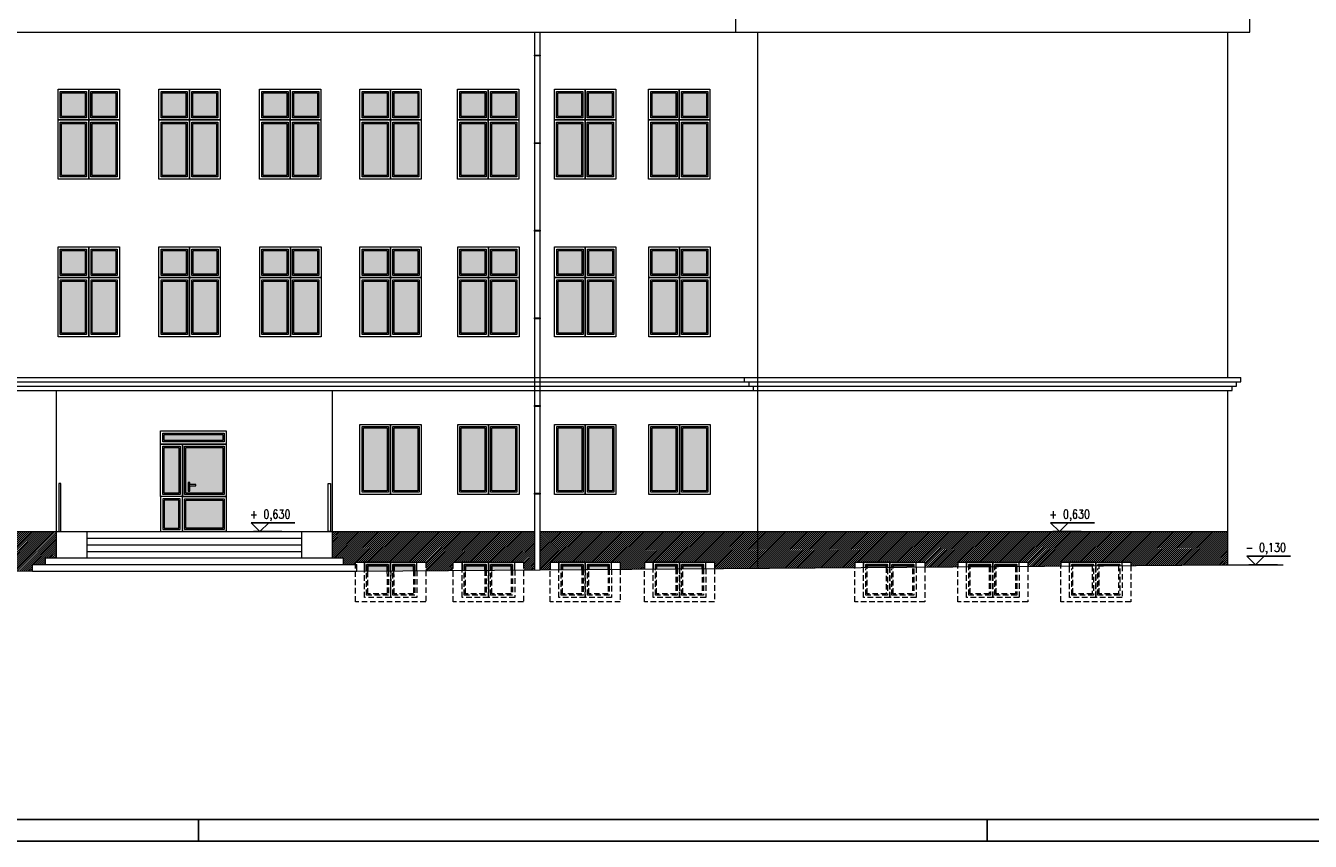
# Model space of a CAD drawing. Header units: millimetres. Extents: x 0 to 111311, y -48878 to -25280.
# Tile 9 of 244: x 70844 to 73776, y -48878 to -47016. Entities that reach past the tile are written whole.
import ezdxf
from ezdxf.enums import TextEntityAlignment as Align

# ---------------------------------------------------------------- set-up
doc = ezdxf.new("R2010")
doc.units = ezdxf.units.MM
doc.linetypes.add('DASHED', pattern=[19.05, 12.7, -6.35])
for name, color, linetype, lineweight in [('A-Opis', 7, 'Continuous', 15), ('kreskowanie', 250, 'Continuous', 9), ('OPIS', 7, 'Continuous', 5)]:
    doc.layers.add(name, color=color, linetype=linetype, lineweight=lineweight)
doc.layers.add('e-cad_cienkie', color=1, linetype='Continuous')
doc.layers.add('e-cad_opisy', color=7, linetype='Continuous')
doc.styles.add('e-cad_1', font='simplex.shx', dxfattribs={"width": 0.8})

# ---------------------------------------------------------------- blocks, each defined once
blk = doc.blocks.new('e-cad_kota_3')
blk.add_line((-2, 2), (8, 2))
blk.add_lwpolyline([(-2, 2), (0, 0), (2, 2)])
at = {"style": 'e-cad_1', "width": 0.8}
blk.add_attdef('ZNAK', text='', height=2, dxfattribs=at).set_placement((-0.5, 3), align=Align.RIGHT)
blk.add_attdef('RZEDNA', (0.8, 3), '', height=2, dxfattribs=at)

msp = doc.modelspace()

# ---------------------------------------------------------------- hatches: boundary and pattern name
at = {"layer": 'A-Opis'}
h = msp.add_hatch(color=135, dxfattribs=at)
h.set_gradient(color1=(103, 145, 152), color2=(200, 215, 218), rotation=45, one_color=1, name='SPHERICAL')
h.paths.add_polyline_path([(70996.219, -47358.396), (70996.219, -47239.396), (71050.219, -47239.396), (71050.219, -47358.396)])
h.paths.add_polyline_path([(70926.219, -47358.396), (70926.219, -47239.396), (70980.219, -47239.396), (70980.219, -47358.396)])
h.paths.add_polyline_path([(70926.219, -47223.396), (70926.219, -47169.396), (70980.219, -47169.396), (70980.219, -47223.396)])
h.paths.add_polyline_path([(70996.219, -47223.396), (70996.219, -47169.396), (71050.219, -47169.396), (71050.219, -47223.396)])
h = msp.add_hatch(color=135, dxfattribs=at)
h.set_gradient(color1=(103, 145, 152), color2=(200, 215, 218), rotation=45, one_color=1, name='SPHERICAL')
h.paths.add_polyline_path([(71226.219, -47358.396), (71226.219, -47239.396), (71280.219, -47239.396), (71280.219, -47358.396)])
h.paths.add_polyline_path([(71156.219, -47358.396), (71156.219, -47239.396), (71210.219, -47239.396), (71210.219, -47358.396)])
h.paths.add_polyline_path([(71156.219, -47223.396), (71156.219, -47169.396), (71210.219, -47169.396), (71210.219, -47223.396)])
h.paths.add_polyline_path([(71226.219, -47223.396), (71226.219, -47169.396), (71280.219, -47169.396), (71280.219, -47223.396)])
h = msp.add_hatch(color=135, dxfattribs=at)
h.set_gradient(color1=(103, 145, 152), color2=(200, 215, 218), rotation=45, one_color=1, name='SPHERICAL')
h.paths.add_polyline_path([(71456.219, -47358.396), (71456.219, -47239.396), (71510.219, -47239.396), (71510.219, -47358.396)])
h.paths.add_polyline_path([(71386.219, -47358.396), (71386.219, -47239.396), (71440.219, -47239.396), (71440.219, -47358.396)])
h.paths.add_polyline_path([(71386.219, -47223.396), (71386.219, -47169.396), (71440.219, -47169.396), (71440.219, -47223.396)])
h.paths.add_polyline_path([(71456.219, -47223.396), (71456.219, -47169.396), (71510.219, -47169.396), (71510.219, -47223.396)])
h = msp.add_hatch(color=135, dxfattribs=at)
h.set_gradient(color1=(103, 145, 152), color2=(200, 215, 218), rotation=45, one_color=1, name='SPHERICAL')
h.paths.add_polyline_path([(71684.926, -47358.396), (71684.926, -47239.396), (71738.926, -47239.396), (71738.926, -47358.396)])
h.paths.add_polyline_path([(71614.926, -47358.396), (71614.926, -47239.396), (71668.926, -47239.396), (71668.926, -47358.396)])
h.paths.add_polyline_path([(71614.926, -47223.396), (71614.926, -47169.396), (71668.926, -47169.396), (71668.926, -47223.396)])
h.paths.add_polyline_path([(71684.926, -47223.396), (71684.926, -47169.396), (71738.926, -47169.396), (71738.926, -47223.396)])
h = msp.add_hatch(color=135, dxfattribs=at)
h.set_gradient(color1=(103, 145, 152), color2=(200, 215, 218), rotation=45, one_color=1, name='SPHERICAL')
h.paths.add_polyline_path([(71907.926, -47358.396), (71907.926, -47239.396), (71961.926, -47239.396), (71961.926, -47358.396)])
h.paths.add_polyline_path([(71837.926, -47358.396), (71837.926, -47239.396), (71891.926, -47239.396), (71891.926, -47358.396)])
h.paths.add_polyline_path([(71837.926, -47223.396), (71837.926, -47169.396), (71891.926, -47169.396), (71891.926, -47223.396)])
h.paths.add_polyline_path([(71907.926, -47223.396), (71907.926, -47169.396), (71961.926, -47169.396), (71961.926, -47223.396)])
h = msp.add_hatch(color=135, dxfattribs=at)
h.set_gradient(color1=(103, 145, 152), color2=(200, 215, 218), rotation=45, one_color=1, name='SPHERICAL')
h.paths.add_polyline_path([(72128.926, -47358.396), (72128.926, -47239.396), (72182.926, -47239.396), (72182.926, -47358.396)])
h.paths.add_polyline_path([(72058.926, -47358.396), (72058.926, -47239.396), (72112.926, -47239.396), (72112.926, -47358.396)])
h.paths.add_polyline_path([(72058.926, -47223.396), (72058.926, -47169.396), (72112.926, -47169.396), (72112.926, -47223.396)])
h.paths.add_polyline_path([(72128.926, -47223.396), (72128.926, -47169.396), (72182.926, -47169.396), (72182.926, -47223.396)])
h = msp.add_hatch(color=135, dxfattribs=at)
h.set_gradient(color1=(103, 145, 152), color2=(200, 215, 218), rotation=45, one_color=1, name='SPHERICAL')
h.paths.add_polyline_path([(72343.926, -47358.396), (72343.926, -47239.396), (72397.926, -47239.396), (72397.926, -47358.396)])
h.paths.add_polyline_path([(72273.926, -47358.396), (72273.926, -47239.396), (72327.926, -47239.396), (72327.926, -47358.396)])
h.paths.add_polyline_path([(72273.926, -47223.396), (72273.926, -47169.396), (72327.926, -47169.396), (72327.926, -47223.396)])
h.paths.add_polyline_path([(72343.926, -47223.396), (72343.926, -47169.396), (72397.926, -47169.396), (72397.926, -47223.396)])
h = msp.add_hatch(color=135, dxfattribs=at)
h.set_gradient(color1=(103, 145, 152), color2=(200, 215, 218), rotation=45, one_color=1, name='SPHERICAL')
h.paths.add_polyline_path([(70996.512, -47718.396), (70996.512, -47599.396), (71050.512, -47599.396), (71050.512, -47718.396)])
h.paths.add_polyline_path([(70926.512, -47718.396), (70926.512, -47599.396), (70980.512, -47599.396), (70980.512, -47718.396)])
h.paths.add_polyline_path([(70926.512, -47583.396), (70926.512, -47529.396), (70980.512, -47529.396), (70980.512, -47583.396)])
h.paths.add_polyline_path([(70996.512, -47583.396), (70996.512, -47529.396), (71050.512, -47529.396), (71050.512, -47583.396)])
h = msp.add_hatch(color=135, dxfattribs=at)
h.set_gradient(color1=(103, 145, 152), color2=(200, 215, 218), rotation=45, one_color=1, name='SPHERICAL')
h.paths.add_polyline_path([(71226.512, -47718.396), (71226.512, -47599.396), (71280.512, -47599.396), (71280.512, -47718.396)])
h.paths.add_polyline_path([(71156.512, -47718.396), (71156.512, -47599.396), (71210.512, -47599.396), (71210.512, -47718.396)])
h.paths.add_polyline_path([(71156.512, -47583.396), (71156.512, -47529.396), (71210.512, -47529.396), (71210.512, -47583.396)])
h.paths.add_polyline_path([(71226.512, -47583.396), (71226.512, -47529.396), (71280.512, -47529.396), (71280.512, -47583.396)])
h = msp.add_hatch(color=135, dxfattribs=at)
h.set_gradient(color1=(103, 145, 152), color2=(200, 215, 218), rotation=45, one_color=1, name='SPHERICAL')
h.paths.add_polyline_path([(71456.512, -47718.396), (71456.512, -47599.396), (71510.512, -47599.396), (71510.512, -47718.396)])
h.paths.add_polyline_path([(71386.512, -47718.396), (71386.512, -47599.396), (71440.512, -47599.396), (71440.512, -47718.396)])
h.paths.add_polyline_path([(71386.512, -47583.396), (71386.512, -47529.396), (71440.512, -47529.396), (71440.512, -47583.396)])
h.paths.add_polyline_path([(71456.512, -47583.396), (71456.512, -47529.396), (71510.512, -47529.396), (71510.512, -47583.396)])
h = msp.add_hatch(color=135, dxfattribs=at)
h.set_gradient(color1=(103, 145, 152), color2=(200, 215, 218), rotation=45, one_color=1, name='SPHERICAL')
h.paths.add_polyline_path([(71685.219, -47718.396), (71685.219, -47599.396), (71739.219, -47599.396), (71739.219, -47718.396)])
h.paths.add_polyline_path([(71615.219, -47718.396), (71615.219, -47599.396), (71669.219, -47599.396), (71669.219, -47718.396)])
h.paths.add_polyline_path([(71615.219, -47583.396), (71615.219, -47529.396), (71669.219, -47529.396), (71669.219, -47583.396)])
h.paths.add_polyline_path([(71685.219, -47583.396), (71685.219, -47529.396), (71739.219, -47529.396), (71739.219, -47583.396)])
h = msp.add_hatch(color=135, dxfattribs=at)
h.set_gradient(color1=(103, 145, 152), color2=(200, 215, 218), rotation=45, one_color=1, name='SPHERICAL')
h.paths.add_polyline_path([(71908.219, -47718.396), (71908.219, -47599.396), (71962.219, -47599.396), (71962.219, -47718.396)])
h.paths.add_polyline_path([(71838.219, -47718.396), (71838.219, -47599.396), (71892.219, -47599.396), (71892.219, -47718.396)])
h.paths.add_polyline_path([(71838.219, -47583.396), (71838.219, -47529.396), (71892.219, -47529.396), (71892.219, -47583.396)])
h.paths.add_polyline_path([(71908.219, -47583.396), (71908.219, -47529.396), (71962.219, -47529.396), (71962.219, -47583.396)])
h = msp.add_hatch(color=135, dxfattribs=at)
h.set_gradient(color1=(103, 145, 152), color2=(200, 215, 218), rotation=45, one_color=1, name='SPHERICAL')
h.paths.add_polyline_path([(72129.219, -47718.396), (72129.219, -47599.396), (72183.219, -47599.396), (72183.219, -47718.396)])
h.paths.add_polyline_path([(72059.219, -47718.396), (72059.219, -47599.396), (72113.219, -47599.396), (72113.219, -47718.396)])
h.paths.add_polyline_path([(72059.219, -47583.396), (72059.219, -47529.396), (72113.219, -47529.396), (72113.219, -47583.396)])
h.paths.add_polyline_path([(72129.219, -47583.396), (72129.219, -47529.396), (72183.219, -47529.396), (72183.219, -47583.396)])
h = msp.add_hatch(color=135, dxfattribs=at)
h.set_gradient(color1=(103, 145, 152), color2=(200, 215, 218), rotation=45, one_color=1, name='SPHERICAL')
h.paths.add_polyline_path([(72344.219, -47718.396), (72344.219, -47599.396), (72398.219, -47599.396), (72398.219, -47718.396)])
h.paths.add_polyline_path([(72274.219, -47718.396), (72274.219, -47599.396), (72328.219, -47599.396), (72328.219, -47718.396)])
h.paths.add_polyline_path([(72274.219, -47583.396), (72274.219, -47529.396), (72328.219, -47529.396), (72328.219, -47583.396)])
h.paths.add_polyline_path([(72344.219, -47583.396), (72344.219, -47529.396), (72398.219, -47529.396), (72398.219, -47583.396)])
h = msp.add_hatch(color=135, dxfattribs=at)
h.set_gradient(color1=(103, 145, 152), color2=(200, 215, 218), rotation=45, one_color=1, name='SPHERICAL')
h.paths.add_polyline_path([(71210.219, -48083.396), (71210.219, -47979.396), (71294.219, -47979.396), (71294.219, -48083.396)])
h.paths.add_polyline_path([(71215.219, -48078.896), (71215.219, -48058.896), (71219.219, -48058.896), (71219.219, -48063.896), (71232.704, -48063.896), (71232.704, -48066.633), (71219.219, -48066.633), (71219.219, -48078.896)], flags=16)
h.paths.add_polyline_path([(71160.219, -47979.396), (71160.219, -48083.396), (71194.219, -48083.396), (71194.219, -47979.396)])
h.paths.add_polyline_path([(71160.219, -47963.396), (71160.219, -47949.396), (71294.219, -47949.396), (71294.219, -47963.396)])
h = msp.add_hatch(color=135, dxfattribs=at)
h.set_gradient(color1=(103, 145, 152), color2=(200, 215, 218), rotation=45, one_color=1, name='SPHERICAL')
h.paths.add_polyline_path([(71685.219, -48078.396), (71685.219, -47934.396), (71739.219, -47934.396), (71739.219, -48078.396)])
h.paths.add_polyline_path([(71615.219, -47934.396), (71615.219, -48078.396), (71669.219, -48078.396), (71669.219, -47934.396)])
h = msp.add_hatch(color=135, dxfattribs=at)
h.set_gradient(color1=(103, 145, 152), color2=(200, 215, 218), rotation=45, one_color=1, name='SPHERICAL')
h.paths.add_polyline_path([(71908.219, -48078.396), (71908.219, -47934.396), (71962.219, -47934.396), (71962.219, -48078.396)])
h.paths.add_polyline_path([(71838.219, -47934.396), (71838.219, -48078.396), (71892.219, -48078.396), (71892.219, -47934.396)])
h = msp.add_hatch(color=135, dxfattribs=at)
h.set_gradient(color1=(103, 145, 152), color2=(200, 215, 218), rotation=45, one_color=1, name='SPHERICAL')
h.paths.add_polyline_path([(72129.219, -48078.396), (72129.219, -47934.396), (72183.219, -47934.396), (72183.219, -48078.396)])
h.paths.add_polyline_path([(72059.219, -47934.396), (72059.219, -48078.396), (72113.219, -48078.396), (72113.219, -47934.396)])
h = msp.add_hatch(color=135, dxfattribs=at)
h.set_gradient(color1=(103, 145, 152), color2=(200, 215, 218), rotation=45, one_color=1, name='SPHERICAL')
h.paths.add_polyline_path([(72344.219, -48078.396), (72344.219, -47934.396), (72398.219, -47934.396), (72398.219, -48078.396)])
h.paths.add_polyline_path([(72274.219, -47934.396), (72274.219, -48078.396), (72328.219, -48078.396), (72328.219, -47934.396)])
h = msp.add_hatch(color=135, dxfattribs=at)
h.set_gradient(color1=(103, 145, 152), color2=(200, 215, 218), rotation=45, one_color=1, name='SPHERICAL')
h.paths.add_polyline_path([(68690.219, -48162.396), (68690.219, -48226.396), (68774.219, -48226.396), (68774.219, -48162.396)])
h.paths.add_polyline_path([(71210.219, -48163.396), (71210.219, -48099.396), (71294.219, -48099.396), (71294.219, -48163.396)])
h.paths.add_polyline_path([(71160.219, -48099.396), (71160.219, -48163.396), (71194.219, -48163.396), (71194.219, -48099.396)])
h = msp.add_hatch(color=135, dxfattribs=at)
h.set_gradient(color1=(103, 145, 152), color2=(200, 215, 218), rotation=45, one_color=1, name='SPHERICAL')
h.paths.add_polyline_path([(71729.219, -48260.484), (71729.219, -48249.396), (71685.219, -48249.396), (71685.219, -48260.794)])
h.paths.add_polyline_path([(71668.849, -48260.909), (71669.219, -48260.907), (71669.219, -48249.396), (71625.219, -48249.396), (71625.219, -48261.217)])
h.paths.add_polyline_path([(71892.219, -48259.336), (71892.219, -48249.396), (71848.219, -48249.396), (71848.219, -48259.646)])
h.paths.add_polyline_path([(71952.219, -48258.914), (71952.219, -48249.396), (71908.219, -48249.396), (71908.219, -48259.223)])
h.paths.add_polyline_path([(72113.219, -48257.78), (72113.219, -48249.396), (72069.219, -48249.396), (72069.219, -48258.09)])
h.paths.add_polyline_path([(72173.219, -48257.357), (72173.219, -48249.396), (72129.219, -48249.396), (72129.219, -48257.667)])
h.paths.add_polyline_path([(72328.219, -48256.265), (72328.219, -48249.396), (72284.219, -48249.396), (72284.219, -48256.575)])
h.paths.add_polyline_path([(72388.219, -48255.843), (72388.219, -48249.396), (72344.219, -48249.396), (72344.219, -48256.153)])
h = msp.add_hatch(color=135, dxfattribs=at)
h.set_gradient(color1=(103, 145, 152), color2=(200, 215, 218), rotation=45, one_color=1, name='SPHERICAL')
h.paths.add_polyline_path([(72808.219, -48252.885), (72808.219, -48249.396), (72764.219, -48249.396), (72764.219, -48253.195)])
h.paths.add_polyline_path([(72868.219, -48252.462), (72868.219, -48249.396), (72824.219, -48249.396), (72824.219, -48252.772)])
h.paths.add_polyline_path([(73043.219, -48251.229), (73043.219, -48249.396), (72999.219, -48249.396), (72999.219, -48251.539)])
h.paths.add_polyline_path([(73103.219, -48250.807), (73103.219, -48249.396), (73059.219, -48249.396), (73059.219, -48251.117)])
at = {"layer": 'kreskowanie', "ltscale": 50}
h = msp.add_hatch(dxfattribs=at)
h.set_pattern_fill('ANSI31', color=256, angle=180)
h.paths.add_polyline_path([(69903.445, -48254.718), (69903.445, -48253.287), (69903.445, -48171.396), (68921.933, -48171.396), (68921.914, -48247.864)])
h.paths.add_polyline_path([(68159.485, -48247.396), (68159.485, -48171.396), (67309.02, -48171.396), (67309.002, -48247.396)])
h.paths.add_polyline_path([(69903.445, -48254.718), (69903.445, -48253.287), (69903.445, -48171.396), (70583.503, -48171.396), (70583.503, -48259.467), (70132.219, -48256.316), (70132.219, -48241.396), (70112.337, -48241.396), (70052.219, -48241.396), (69992.219, -48241.396), (69972.219, -48241.396), (69972.219, -48255.198)])
h.paths.add_polyline_path([(66143.219, -48247.396), (66143.219, -48171.396), (65524.219, -48171.396), (65524.219, -48247.396)])
h.paths.add_polyline_path([(67297.21, -48247.396), (67297.21, -48171.396), (66729.479, -48171.396), (66729.461, -48247.396)])
h.paths.add_polyline_path([(66717.67, -48247.396), (66717.67, -48171.396), (66176.016, -48171.396), (66175.997, -48247.396)])
h.paths.add_polyline_path([(68187.219, -48247.396), (68187.219, -48171.396), (68682.219, -48171.396), (68682.219, -48234.396), (68609.445, -48234.396), (68609.445, -48247.396), (68534.338, -48247.396), (68544.338, -48237.396), (68524.338, -48237.396), (68534.338, -48247.396)])
h.paths.add_polyline_path([(68535.361, -48217.515), (68535.361, -48235.373), (68564.171, -48235.373), (68564.171, -48217.515)], flags=24)
h.paths.add_polyline_path([(70859.719, -48261.396), (70859.719, -48246.396), (70889.719, -48246.396), (70889.719, -48231.396), (70914.719, -48231.396), (70914.719, -48171.396), (70595.198, -48171.396), (70595.177, -48259.549)])
h.paths.add_polyline_path([(68854.993, -48234.396), (68854.993, -48171.396), (68782.219, -48171.396), (68782.219, -48234.396)])
h.paths.add_polyline_path([(68854.993, -48247.396), (68910.237, -48247.782), (68910.237, -48171.396), (68854.993, -48171.396)])
h.paths.add_polyline_path([(66164.206, -48247.396), (66164.206, -48171.396), (66143.219, -48171.396), (66143.219, -48247.396)])
h.paths.add_polyline_path([(68187.219, -48247.396), (68187.219, -48171.396), (68171.485, -48171.396), (68171.485, -48247.396)])
h = msp.add_hatch(dxfattribs=at)
h.set_pattern_fill('ANSI31', color=256, angle=180)
h.paths.add_polyline_path([(72514.993, -48254.95), (72514.993, -48171.396), (73587.445, -48171.396), (73587.445, -48247.396), (73366.328, -48248.954), (73366.272, -48248.954), (73366.219, -48241.396), (73346.337, -48241.396), (73286.219, -48241.396), (73226.219, -48241.396), (73206.219, -48241.396), (73206.219, -48250.081), (73131.326, -48250.609), (73131.284, -48250.609), (73131.219, -48241.396), (73111.337, -48241.396), (73051.219, -48241.396), (72991.219, -48241.396), (72971.219, -48241.396), (72971.219, -48251.737), (72896.324, -48252.264), (72896.296, -48252.264), (72896.219, -48241.396), (72876.337, -48241.396), (72816.219, -48241.396), (72756.219, -48241.396), (72736.219, -48241.396), (72736.219, -48253.392)])
h.paths.add_polyline_path([(72017.372, -48258.455), (72017.393, -48171.396), (72514.993, -48171.396), (72514.993, -48254.95), (72416.319, -48255.645), (72416.219, -48241.396), (72396.337, -48241.396), (72336.219, -48241.396), (72276.219, -48241.396), (72256.219, -48241.396), (72256.219, -48256.772), (72201.219, -48257.16), (72201.219, -48241.396), (72181.337, -48241.396), (72121.219, -48241.396), (72061.219, -48241.396), (72041.219, -48241.396), (72041.338, -48258.286)])
h.paths.add_polyline_path([(71544.719, -48171.396), (72005.698, -48171.396), (72005.698, -48258.537), (71980.219, -48258.716), (71980.219, -48241.396), (71960.337, -48241.396), (71900.219, -48241.396), (71840.219, -48241.396), (71820.219, -48241.396), (71820.219, -48259.843), (71757.219, -48260.287), (71757.219, -48241.396), (71737.337, -48241.396), (71677.219, -48241.396), (71617.219, -48241.396), (71597.219, -48241.396), (71597.219, -48246.396), (71569.719, -48246.396), (71569.719, -48231.396), (71544.719, -48231.396)])

# ---------------------------------------------------------------- linework, layer by layer
for points in [[(71617.219, -48261.273), (71617.219, -48241.396), (71677.219, -48241.396), (71677.219, -48260.85)], [(71622.219, -48261.238), (71622.219, -48246.396), (71672.219, -48246.396), (71672.219, -48260.886)], [(71682.219, -48260.815), (71682.219, -48246.396), (71732.219, -48246.396), (71732.219, -48260.463)], [(71840.219, -48259.702), (71840.219, -48241.396), (71900.219, -48241.396), (71900.219, -48259.28)], [(71845.219, -48259.667), (71845.219, -48246.396), (71895.219, -48246.396), (71895.219, -48259.315)], [(71905.219, -48259.245), (71905.219, -48246.396), (71955.219, -48246.396), (71955.219, -48258.892)], [(72061.219, -48258.146), (72061.219, -48241.396), (72121.219, -48241.396), (72121.219, -48257.723)], [(72066.219, -48258.111), (72066.219, -48246.396), (72116.219, -48246.396), (72116.219, -48257.759)], [(72126.219, -48257.688), (72126.219, -48246.396), (72176.219, -48246.396), (72176.219, -48257.336)], [(72276.219, -48256.632), (72276.219, -48241.396), (72336.219, -48241.396), (72336.219, -48256.209)], [(72281.219, -48256.596), (72281.219, -48246.396), (72331.219, -48246.396), (72331.219, -48256.244)], [(72341.219, -48256.174), (72341.219, -48246.396), (72391.219, -48246.396), (72391.219, -48256.141)], [(72756.219, -48253.251), (72756.219, -48241.396), (72816.219, -48241.396), (72816.219, -48252.828)], [(72761.219, -48253.216), (72761.219, -48246.396), (72811.219, -48246.396), (72811.219, -48252.863)], [(72821.219, -48252.793), (72821.219, -48246.396), (72871.219, -48246.396), (72871.219, -48252.441)], [(72991.219, -48251.596), (72991.219, -48241.396), (73051.219, -48241.396), (73051.219, -48251.173)], [(72996.219, -48251.56), (72996.219, -48246.396), (73046.219, -48246.396), (73046.219, -48251.208)], [(73056.219, -48251.138), (73056.219, -48246.396), (73106.219, -48246.396), (73106.219, -48250.786)], [(73226.219, -48249.941), (73226.219, -48241.396), (73286.219, -48241.396), (73286.219, -48249.518)], [(73231.219, -48249.905), (73231.219, -48246.396), (73281.219, -48246.396), (73281.219, -48249.553)], [(73291.219, -48249.483), (73291.219, -48246.396), (73341.219, -48246.396), (73341.219, -48249.131)], [(71625.219, -48261.217), (71625.219, -48249.396), (71669.219, -48249.396), (71669.219, -48260.907)], [(71677.219, -48261.284), (71677.219, -48259.179)], [(71685.219, -48260.794), (71685.219, -48249.396), (71729.219, -48249.396), (71729.219, -48260.484)], [(71848.219, -48259.646), (71848.219, -48249.396), (71892.219, -48249.396), (71892.219, -48259.336)], [(71900.219, -48261.284), (71900.219, -48259.179)], [(71908.219, -48259.223), (71908.219, -48249.396), (71952.219, -48249.396), (71952.219, -48258.914)], [(72069.219, -48258.09), (72069.219, -48249.396), (72113.219, -48249.396), (72113.219, -48257.78)], [(72121.219, -48261.284), (72121.219, -48259.179)], [(72129.219, -48257.667), (72129.219, -48249.396), (72173.219, -48249.396), (72173.219, -48257.357)], [(72284.219, -48256.575), (72284.219, -48249.396), (72328.219, -48249.396), (72328.219, -48256.265)], [(72336.219, -48261.284), (72336.219, -48259.179)], [(72344.219, -48256.153), (72344.219, -48249.396), (72388.219, -48249.396), (72388.219, -48256.12)], [(72764.219, -48253.195), (72764.219, -48249.396), (72808.219, -48249.396), (72808.219, -48252.885)], [(72816.219, -48261.284), (72816.219, -48259.179)], [(72824.219, -48252.772), (72824.219, -48249.396), (72868.219, -48249.396), (72868.219, -48252.462)], [(72999.219, -48251.539), (72999.219, -48249.396), (73043.219, -48249.396), (73043.219, -48251.229)], [(73051.219, -48261.284), (73051.219, -48259.179)], [(73059.219, -48251.117), (73059.219, -48249.396), (73103.219, -48249.396), (73103.219, -48250.807)], [(73234.219, -48249.884), (73234.219, -48249.396), (73278.219, -48249.396), (73278.219, -48249.574)], [(73286.219, -48261.284), (73286.219, -48259.179)], [(73294.219, -48249.462), (73294.219, -48249.396), (73303.485, -48249.396)]]:
    msp.add_lwpolyline(points)
at = {"layer": 'e-cad_cienkie', "ltscale": 4}
for p, q in [((71363.955, -48171.396), (71428.955, -48171.396)), ((73188.117, -48171.396), (73253.117, -48171.396)), ((73635.62, -48247.396), (73700.62, -48247.396))]:
    msp.add_line(p, q, dxfattribs=at)
at = {"layer": 'e-cad_opisy', "ltscale": 2}
for points in [[(64838.495, -48878.235), (74838.495, -48878.235), (74838.495, -45908.235), (65088.495, -45908.235), (65088.495, -45908.235), (64838.495, -45908.235), (64838.495, -48878.235)], [(65138.495, -48828.235), (74788.495, -48828.235), (74788.495, -45958.235), (65138.495, -45958.235), (65138.495, -48828.235)], [(71238.495, -48878.235), (71238.495, -48828.235)], [(73038.495, -48878.235), (73038.495, -48828.235)]]:
    msp.add_lwpolyline(points, dxfattribs=at)
at = {"layer": 'OPIS'}
for p, q in [((72464.993, -47031.396), (72464.993, -47001.396)), ((73637.445, -47031.396), (73637.445, -47001.396)), ((68804.993, -47031.396), (73637.445, -47031.396)), ((72005.698, -47031.396), (72005.698, -47056.194)), ((72017.685, -47031.396), (72017.672, -47062.034)), ((72514.993, -48253.568), (72514.993, -47031.396)), ((73587.445, -47819.396), (73587.445, -47031.396)), ((72005.698, -47056.194), (72005.698, -48257.924)), ((72017.665, -47062.04), (72017.372, -48257.824)), ((68824.993, -47819.396), (73617.445, -47819.396)), ((68824.993, -47829.396), (73617.445, -47829.396)), ((72484.993, -47829.396), (72484.993, -47819.396)), ((72494.993, -47839.396), (72494.993, -47829.396)), ((73607.445, -47839.396), (73607.445, -47829.396)), ((73617.445, -47829.396), (73617.445, -47819.396)), ((68834.993, -47839.396), (73607.445, -47839.396)), ((68844.993, -47849.396), (73597.445, -47849.396)), ((70914.719, -48231.396), (70914.719, -47849.396)), ((71544.719, -48231.396), (71544.719, -47849.396)), ((72504.993, -47849.396), (72504.993, -47839.396)), ((73587.445, -48247.396), (73587.445, -47849.396)), ((73597.445, -47849.396), (73597.445, -47839.396)), ((70595.198, -48171.396), (72005.698, -48171.396)), ((70984.719, -48231.396), (70984.719, -48171.396)), ((70984.719, -48186.396), (71474.719, -48186.396)), ((71474.719, -48231.396), (71474.719, -48171.396)), ((72017.393, -48171.396), (73587.445, -48171.396)), ((70984.719, -48201.396), (71474.719, -48201.396)), ((70984.719, -48216.396), (71474.719, -48216.396)), ((70859.719, -48246.396), (71599.719, -48246.396)), ((70859.719, -48261.396), (70859.719, -48246.396)), ((70889.719, -48231.396), (71569.719, -48231.396)), ((70889.719, -48246.396), (70889.719, -48231.396)), ((71569.719, -48246.396), (71569.719, -48231.396)), ((71597.219, -48241.396), (71757.219, -48241.396)), ((71599.719, -48261.396), (71599.719, -48246.396)), ((71599.719, -48261.396), (73587.445, -48247.396)), ((71737.337, -48260.427), (71737.337, -48241.396)), ((71820.219, -48241.396), (71980.219, -48241.396)), ((71960.337, -48258.856), (71960.337, -48241.396)), ((72041.219, -48241.396), (72201.219, -48241.396)), ((72041.219, -48241.396), (72041.338, -48258.286)), ((72181.337, -48257.3), (72181.337, -48241.396)), ((72201.219, -48241.396), (72201.219, -48257.16)), ((72256.219, -48241.396), (72416.219, -48241.396)), ((72256.219, -48241.396), (72256.219, -48256.772)), ((72396.337, -48256.177), (72396.337, -48241.396)), ((72416.219, -48241.396), (72416.319, -48255.645)), ((72736.219, -48241.396), (72896.219, -48241.396)), ((72736.219, -48241.396), (72736.219, -48253.392)), ((72876.337, -48252.405), (72876.337, -48241.396)), ((72896.219, -48241.396), (72896.296, -48252.264)), ((72971.219, -48241.396), (73131.219, -48241.396)), ((72971.219, -48241.396), (72971.219, -48251.737)), ((73111.337, -48250.75), (73111.337, -48241.396)), ((73131.219, -48241.396), (73131.284, -48250.609)), ((73206.219, -48241.396), (73366.219, -48241.396)), ((73206.219, -48241.396), (73206.219, -48250.081)), ((73346.337, -48249.095), (73346.337, -48241.396)), ((73366.219, -48241.396), (73366.272, -48248.954)), ((73587.445, -48247.396), (73713.794, -48247.396)), ((70132.219, -48256.316), (70859.719, -48261.396)), ((70859.719, -48261.396), (71599.719, -48261.396))]:
    msp.add_line(p, q, dxfattribs=at)
at = {"layer": 'OPIS', "linetype": 'DASHED'}
for p, q in [((71597.219, -48331.396), (71597.219, -48241.396)), ((71757.219, -48241.396), (71757.219, -48331.396)), ((71820.219, -48331.396), (71820.219, -48241.396)), ((71980.219, -48241.396), (71980.219, -48331.396)), ((72041.219, -48331.396), (72041.338, -48258.286)), ((72201.219, -48257.16), (72201.219, -48331.396)), ((72256.219, -48331.396), (72256.219, -48256.772)), ((72416.319, -48255.645), (72416.219, -48331.396)), ((72736.219, -48331.396), (72736.219, -48253.392)), ((72896.324, -48252.264), (72896.219, -48331.396)), ((72971.219, -48331.396), (72971.219, -48251.737)), ((73131.326, -48250.609), (73131.219, -48331.396)), ((73206.219, -48331.396), (73206.219, -48250.081)), ((73366.328, -48248.954), (73366.219, -48331.396)), ((71757.219, -48331.396), (71597.219, -48331.396)), ((71980.219, -48331.396), (71820.219, -48331.396)), ((72201.219, -48331.396), (72041.219, -48331.396)), ((72416.219, -48331.396), (72256.219, -48331.396)), ((72896.219, -48331.396), (72736.219, -48331.396)), ((73131.219, -48331.396), (72971.219, -48331.396)), ((73366.219, -48331.396), (73206.219, -48331.396))]:
    msp.add_line(p, q, dxfattribs=at)
at = {"layer": 'OPIS'}
for points in [[(72005.198, -47083.482), (72018.198, -47083.482), (72018.198, -47085.482), (72005.198, -47085.482)], [(70988.219, -47231.396), (70918.219, -47231.396), (70918.219, -47161.396), (70988.219, -47161.396)], [(71058.219, -47231.396), (70988.219, -47231.396), (70988.219, -47161.396), (71058.219, -47161.396)], [(71218.219, -47231.396), (71148.219, -47231.396), (71148.219, -47161.396), (71218.219, -47161.396)], [(71288.219, -47231.396), (71218.219, -47231.396), (71218.219, -47161.396), (71288.219, -47161.396)], [(71448.219, -47231.396), (71378.219, -47231.396), (71378.219, -47161.396), (71448.219, -47161.396)], [(71518.219, -47231.396), (71448.219, -47231.396), (71448.219, -47161.396), (71518.219, -47161.396)], [(71676.926, -47231.396), (71606.926, -47231.396), (71606.926, -47161.396), (71676.926, -47161.396)], [(71746.926, -47231.396), (71676.926, -47231.396), (71676.926, -47161.396), (71746.926, -47161.396)], [(71899.926, -47231.396), (71829.926, -47231.396), (71829.926, -47161.396), (71899.926, -47161.396)], [(71969.926, -47231.396), (71899.926, -47231.396), (71899.926, -47161.396), (71969.926, -47161.396)], [(72120.926, -47231.396), (72050.926, -47231.396), (72050.926, -47161.396), (72120.926, -47161.396)], [(72190.926, -47231.396), (72120.926, -47231.396), (72120.926, -47161.396), (72190.926, -47161.396)], [(72335.926, -47231.396), (72265.926, -47231.396), (72265.926, -47161.396), (72335.926, -47161.396)], [(72405.926, -47231.396), (72335.926, -47231.396), (72335.926, -47161.396), (72405.926, -47161.396)], [(70983.219, -47226.396), (70923.219, -47226.396), (70923.219, -47166.396), (70983.219, -47166.396)], [(70980.219, -47223.396), (70926.219, -47223.396), (70926.219, -47169.396), (70980.219, -47169.396)], [(71053.219, -47226.396), (70993.219, -47226.396), (70993.219, -47166.396), (71053.219, -47166.396)], [(71050.219, -47223.396), (70996.219, -47223.396), (70996.219, -47169.396), (71050.219, -47169.396)], [(71213.219, -47226.396), (71153.219, -47226.396), (71153.219, -47166.396), (71213.219, -47166.396)], [(71210.219, -47223.396), (71156.219, -47223.396), (71156.219, -47169.396), (71210.219, -47169.396)], [(71283.219, -47226.396), (71223.219, -47226.396), (71223.219, -47166.396), (71283.219, -47166.396)], [(71280.219, -47223.396), (71226.219, -47223.396), (71226.219, -47169.396), (71280.219, -47169.396)], [(71443.219, -47226.396), (71383.219, -47226.396), (71383.219, -47166.396), (71443.219, -47166.396)], [(71440.219, -47223.396), (71386.219, -47223.396), (71386.219, -47169.396), (71440.219, -47169.396)], [(71513.219, -47226.396), (71453.219, -47226.396), (71453.219, -47166.396), (71513.219, -47166.396)], [(71510.219, -47223.396), (71456.219, -47223.396), (71456.219, -47169.396), (71510.219, -47169.396)], [(71671.926, -47226.396), (71611.926, -47226.396), (71611.926, -47166.396), (71671.926, -47166.396)], [(71668.926, -47223.396), (71614.926, -47223.396), (71614.926, -47169.396), (71668.926, -47169.396)], [(71741.926, -47226.396), (71681.926, -47226.396), (71681.926, -47166.396), (71741.926, -47166.396)], [(71738.926, -47223.396), (71684.926, -47223.396), (71684.926, -47169.396), (71738.926, -47169.396)], [(71894.926, -47226.396), (71834.926, -47226.396), (71834.926, -47166.396), (71894.926, -47166.396)], [(71891.926, -47223.396), (71837.926, -47223.396), (71837.926, -47169.396), (71891.926, -47169.396)], [(71964.926, -47226.396), (71904.926, -47226.396), (71904.926, -47166.396), (71964.926, -47166.396)], [(71961.926, -47223.396), (71907.926, -47223.396), (71907.926, -47169.396), (71961.926, -47169.396)], [(72115.926, -47226.396), (72055.926, -47226.396), (72055.926, -47166.396), (72115.926, -47166.396)], [(72112.926, -47223.396), (72058.926, -47223.396), (72058.926, -47169.396), (72112.926, -47169.396)], [(72185.926, -47226.396), (72125.926, -47226.396), (72125.926, -47166.396), (72185.926, -47166.396)], [(72182.926, -47223.396), (72128.926, -47223.396), (72128.926, -47169.396), (72182.926, -47169.396)], [(72330.926, -47226.396), (72270.926, -47226.396), (72270.926, -47166.396), (72330.926, -47166.396)], [(72327.926, -47223.396), (72273.926, -47223.396), (72273.926, -47169.396), (72327.926, -47169.396)], [(72400.926, -47226.396), (72340.926, -47226.396), (72340.926, -47166.396), (72400.926, -47166.396)], [(72397.926, -47223.396), (72343.926, -47223.396), (72343.926, -47169.396), (72397.926, -47169.396)], [(70918.219, -47231.396), (70988.219, -47231.396), (70988.219, -47366.396), (70918.219, -47366.396)], [(70923.219, -47236.396), (70983.219, -47236.396), (70983.219, -47361.396), (70923.219, -47361.396)], [(70926.219, -47239.396), (70980.219, -47239.396), (70980.219, -47358.396), (70926.219, -47358.396)], [(70988.219, -47231.396), (71058.219, -47231.396), (71058.219, -47366.396), (70988.219, -47366.396)], [(70993.219, -47236.396), (71053.219, -47236.396), (71053.219, -47361.396), (70993.219, -47361.396)], [(70996.219, -47239.396), (71050.219, -47239.396), (71050.219, -47358.396), (70996.219, -47358.396)], [(71148.219, -47231.396), (71218.219, -47231.396), (71218.219, -47366.396), (71148.219, -47366.396)], [(71153.219, -47236.396), (71213.219, -47236.396), (71213.219, -47361.396), (71153.219, -47361.396)], [(71156.219, -47239.396), (71210.219, -47239.396), (71210.219, -47358.396), (71156.219, -47358.396)], [(71218.219, -47231.396), (71288.219, -47231.396), (71288.219, -47366.396), (71218.219, -47366.396)], [(71223.219, -47236.396), (71283.219, -47236.396), (71283.219, -47361.396), (71223.219, -47361.396)], [(71226.219, -47239.396), (71280.219, -47239.396), (71280.219, -47358.396), (71226.219, -47358.396)], [(71378.219, -47231.396), (71448.219, -47231.396), (71448.219, -47366.396), (71378.219, -47366.396)], [(71383.219, -47236.396), (71443.219, -47236.396), (71443.219, -47361.396), (71383.219, -47361.396)], [(71386.219, -47239.396), (71440.219, -47239.396), (71440.219, -47358.396), (71386.219, -47358.396)], [(71448.219, -47231.396), (71518.219, -47231.396), (71518.219, -47366.396), (71448.219, -47366.396)], [(71453.219, -47236.396), (71513.219, -47236.396), (71513.219, -47361.396), (71453.219, -47361.396)], [(71456.219, -47239.396), (71510.219, -47239.396), (71510.219, -47358.396), (71456.219, -47358.396)], [(71606.926, -47231.396), (71676.926, -47231.396), (71676.926, -47366.396), (71606.926, -47366.396)], [(71611.926, -47236.396), (71671.926, -47236.396), (71671.926, -47361.396), (71611.926, -47361.396)], [(71614.926, -47239.396), (71668.926, -47239.396), (71668.926, -47358.396), (71614.926, -47358.396)], [(71676.926, -47231.396), (71746.926, -47231.396), (71746.926, -47366.396), (71676.926, -47366.396)], [(71681.926, -47236.396), (71741.926, -47236.396), (71741.926, -47361.396), (71681.926, -47361.396)], [(71684.926, -47239.396), (71738.926, -47239.396), (71738.926, -47358.396), (71684.926, -47358.396)], [(71829.926, -47231.396), (71899.926, -47231.396), (71899.926, -47366.396), (71829.926, -47366.396)], [(71834.926, -47236.396), (71894.926, -47236.396), (71894.926, -47361.396), (71834.926, -47361.396)], [(71837.926, -47239.396), (71891.926, -47239.396), (71891.926, -47358.396), (71837.926, -47358.396)], [(71899.926, -47231.396), (71969.926, -47231.396), (71969.926, -47366.396), (71899.926, -47366.396)], [(71904.926, -47236.396), (71964.926, -47236.396), (71964.926, -47361.396), (71904.926, -47361.396)], [(71907.926, -47239.396), (71961.926, -47239.396), (71961.926, -47358.396), (71907.926, -47358.396)], [(72050.926, -47231.396), (72120.926, -47231.396), (72120.926, -47366.396), (72050.926, -47366.396)], [(72055.926, -47236.396), (72115.926, -47236.396), (72115.926, -47361.396), (72055.926, -47361.396)], [(72058.926, -47239.396), (72112.926, -47239.396), (72112.926, -47358.396), (72058.926, -47358.396)], [(72120.926, -47231.396), (72190.926, -47231.396), (72190.926, -47366.396), (72120.926, -47366.396)], [(72125.926, -47236.396), (72185.926, -47236.396), (72185.926, -47361.396), (72125.926, -47361.396)], [(72128.926, -47239.396), (72182.926, -47239.396), (72182.926, -47358.396), (72128.926, -47358.396)], [(72265.926, -47231.396), (72335.926, -47231.396), (72335.926, -47366.396), (72265.926, -47366.396)], [(72270.926, -47236.396), (72330.926, -47236.396), (72330.926, -47361.396), (72270.926, -47361.396)], [(72273.926, -47239.396), (72327.926, -47239.396), (72327.926, -47358.396), (72273.926, -47358.396)], [(72335.926, -47231.396), (72405.926, -47231.396), (72405.926, -47366.396), (72335.926, -47366.396)], [(72340.926, -47236.396), (72400.926, -47236.396), (72400.926, -47361.396), (72340.926, -47361.396)], [(72343.926, -47239.396), (72397.926, -47239.396), (72397.926, -47358.396), (72343.926, -47358.396)], [(72005.198, -47283.482), (72018.198, -47283.482), (72018.198, -47285.482), (72005.198, -47285.482)], [(72005.198, -47483.482), (72018.198, -47483.482), (72018.198, -47485.482), (72005.198, -47485.482)], [(70988.512, -47591.396), (70918.512, -47591.396), (70918.512, -47521.396), (70988.512, -47521.396)], [(70983.512, -47586.396), (70923.512, -47586.396), (70923.512, -47526.396), (70983.512, -47526.396)], [(70980.512, -47583.396), (70926.512, -47583.396), (70926.512, -47529.396), (70980.512, -47529.396)], [(71058.512, -47591.396), (70988.512, -47591.396), (70988.512, -47521.396), (71058.512, -47521.396)], [(71053.512, -47586.396), (70993.512, -47586.396), (70993.512, -47526.396), (71053.512, -47526.396)], [(71050.512, -47583.396), (70996.512, -47583.396), (70996.512, -47529.396), (71050.512, -47529.396)], [(71218.512, -47591.396), (71148.512, -47591.396), (71148.512, -47521.396), (71218.512, -47521.396)], [(71213.512, -47586.396), (71153.512, -47586.396), (71153.512, -47526.396), (71213.512, -47526.396)], [(71210.512, -47583.396), (71156.512, -47583.396), (71156.512, -47529.396), (71210.512, -47529.396)], [(71288.512, -47591.396), (71218.512, -47591.396), (71218.512, -47521.396), (71288.512, -47521.396)], [(71283.512, -47586.396), (71223.512, -47586.396), (71223.512, -47526.396), (71283.512, -47526.396)], [(71280.512, -47583.396), (71226.512, -47583.396), (71226.512, -47529.396), (71280.512, -47529.396)], [(71448.512, -47591.396), (71378.512, -47591.396), (71378.512, -47521.396), (71448.512, -47521.396)], [(71443.512, -47586.396), (71383.512, -47586.396), (71383.512, -47526.396), (71443.512, -47526.396)], [(71440.512, -47583.396), (71386.512, -47583.396), (71386.512, -47529.396), (71440.512, -47529.396)], [(71518.512, -47591.396), (71448.512, -47591.396), (71448.512, -47521.396), (71518.512, -47521.396)], [(71513.512, -47586.396), (71453.512, -47586.396), (71453.512, -47526.396), (71513.512, -47526.396)], [(71510.512, -47583.396), (71456.512, -47583.396), (71456.512, -47529.396), (71510.512, -47529.396)], [(71677.219, -47591.396), (71607.219, -47591.396), (71607.219, -47521.396), (71677.219, -47521.396)], [(71672.219, -47586.396), (71612.219, -47586.396), (71612.219, -47526.396), (71672.219, -47526.396)], [(71669.219, -47583.396), (71615.219, -47583.396), (71615.219, -47529.396), (71669.219, -47529.396)], [(71747.219, -47591.396), (71677.219, -47591.396), (71677.219, -47521.396), (71747.219, -47521.396)], [(71742.219, -47586.396), (71682.219, -47586.396), (71682.219, -47526.396), (71742.219, -47526.396)], [(71739.219, -47583.396), (71685.219, -47583.396), (71685.219, -47529.396), (71739.219, -47529.396)], [(71900.219, -47591.396), (71830.219, -47591.396), (71830.219, -47521.396), (71900.219, -47521.396)], [(71895.219, -47586.396), (71835.219, -47586.396), (71835.219, -47526.396), (71895.219, -47526.396)], [(71892.219, -47583.396), (71838.219, -47583.396), (71838.219, -47529.396), (71892.219, -47529.396)], [(71970.219, -47591.396), (71900.219, -47591.396), (71900.219, -47521.396), (71970.219, -47521.396)], [(71965.219, -47586.396), (71905.219, -47586.396), (71905.219, -47526.396), (71965.219, -47526.396)], [(71962.219, -47583.396), (71908.219, -47583.396), (71908.219, -47529.396), (71962.219, -47529.396)], [(72121.219, -47591.396), (72051.219, -47591.396), (72051.219, -47521.396), (72121.219, -47521.396)], [(72116.219, -47586.396), (72056.219, -47586.396), (72056.219, -47526.396), (72116.219, -47526.396)], [(72113.219, -47583.396), (72059.219, -47583.396), (72059.219, -47529.396), (72113.219, -47529.396)], [(72191.219, -47591.396), (72121.219, -47591.396), (72121.219, -47521.396), (72191.219, -47521.396)], [(72186.219, -47586.396), (72126.219, -47586.396), (72126.219, -47526.396), (72186.219, -47526.396)], [(72183.219, -47583.396), (72129.219, -47583.396), (72129.219, -47529.396), (72183.219, -47529.396)], [(72336.219, -47591.396), (72266.219, -47591.396), (72266.219, -47521.396), (72336.219, -47521.396)], [(72331.219, -47586.396), (72271.219, -47586.396), (72271.219, -47526.396), (72331.219, -47526.396)], [(72328.219, -47583.396), (72274.219, -47583.396), (72274.219, -47529.396), (72328.219, -47529.396)], [(72406.219, -47591.396), (72336.219, -47591.396), (72336.219, -47521.396), (72406.219, -47521.396)], [(72401.219, -47586.396), (72341.219, -47586.396), (72341.219, -47526.396), (72401.219, -47526.396)], [(72398.219, -47583.396), (72344.219, -47583.396), (72344.219, -47529.396), (72398.219, -47529.396)], [(70918.512, -47591.396), (70988.512, -47591.396), (70988.512, -47726.396), (70918.512, -47726.396)], [(70923.512, -47596.396), (70983.512, -47596.396), (70983.512, -47721.396), (70923.512, -47721.396)], [(70926.512, -47599.396), (70980.512, -47599.396), (70980.512, -47718.396), (70926.512, -47718.396)], [(70988.512, -47591.396), (71058.512, -47591.396), (71058.512, -47726.396), (70988.512, -47726.396)], [(70993.512, -47596.396), (71053.512, -47596.396), (71053.512, -47721.396), (70993.512, -47721.396)], [(70996.512, -47599.396), (71050.512, -47599.396), (71050.512, -47718.396), (70996.512, -47718.396)], [(71148.512, -47591.396), (71218.512, -47591.396), (71218.512, -47726.396), (71148.512, -47726.396)], [(71153.512, -47596.396), (71213.512, -47596.396), (71213.512, -47721.396), (71153.512, -47721.396)], [(71156.512, -47599.396), (71210.512, -47599.396), (71210.512, -47718.396), (71156.512, -47718.396)], [(71218.512, -47591.396), (71288.512, -47591.396), (71288.512, -47726.396), (71218.512, -47726.396)], [(71223.512, -47596.396), (71283.512, -47596.396), (71283.512, -47721.396), (71223.512, -47721.396)], [(71226.512, -47599.396), (71280.512, -47599.396), (71280.512, -47718.396), (71226.512, -47718.396)], [(71378.512, -47591.396), (71448.512, -47591.396), (71448.512, -47726.396), (71378.512, -47726.396)], [(71383.512, -47596.396), (71443.512, -47596.396), (71443.512, -47721.396), (71383.512, -47721.396)], [(71386.512, -47599.396), (71440.512, -47599.396), (71440.512, -47718.396), (71386.512, -47718.396)], [(71448.512, -47591.396), (71518.512, -47591.396), (71518.512, -47726.396), (71448.512, -47726.396)], [(71453.512, -47596.396), (71513.512, -47596.396), (71513.512, -47721.396), (71453.512, -47721.396)], [(71456.512, -47599.396), (71510.512, -47599.396), (71510.512, -47718.396), (71456.512, -47718.396)], [(71607.219, -47591.396), (71677.219, -47591.396), (71677.219, -47726.396), (71607.219, -47726.396)], [(71612.219, -47596.396), (71672.219, -47596.396), (71672.219, -47721.396), (71612.219, -47721.396)], [(71615.219, -47599.396), (71669.219, -47599.396), (71669.219, -47718.396), (71615.219, -47718.396)], [(71677.219, -47591.396), (71747.219, -47591.396), (71747.219, -47726.396), (71677.219, -47726.396)], [(71682.219, -47596.396), (71742.219, -47596.396), (71742.219, -47721.396), (71682.219, -47721.396)], [(71685.219, -47599.396), (71739.219, -47599.396), (71739.219, -47718.396), (71685.219, -47718.396)], [(71830.219, -47591.396), (71900.219, -47591.396), (71900.219, -47726.396), (71830.219, -47726.396)], [(71835.219, -47596.396), (71895.219, -47596.396), (71895.219, -47721.396), (71835.219, -47721.396)], [(71838.219, -47599.396), (71892.219, -47599.396), (71892.219, -47718.396), (71838.219, -47718.396)], [(71900.219, -47591.396), (71970.219, -47591.396), (71970.219, -47726.396), (71900.219, -47726.396)], [(71905.219, -47596.396), (71965.219, -47596.396), (71965.219, -47721.396), (71905.219, -47721.396)], [(71908.219, -47599.396), (71962.219, -47599.396), (71962.219, -47718.396), (71908.219, -47718.396)], [(72051.219, -47591.396), (72121.219, -47591.396), (72121.219, -47726.396), (72051.219, -47726.396)], [(72056.219, -47596.396), (72116.219, -47596.396), (72116.219, -47721.396), (72056.219, -47721.396)], [(72059.219, -47599.396), (72113.219, -47599.396), (72113.219, -47718.396), (72059.219, -47718.396)], [(72121.219, -47591.396), (72191.219, -47591.396), (72191.219, -47726.396), (72121.219, -47726.396)], [(72126.219, -47596.396), (72186.219, -47596.396), (72186.219, -47721.396), (72126.219, -47721.396)], [(72129.219, -47599.396), (72183.219, -47599.396), (72183.219, -47718.396), (72129.219, -47718.396)], [(72266.219, -47591.396), (72336.219, -47591.396), (72336.219, -47726.396), (72266.219, -47726.396)], [(72271.219, -47596.396), (72331.219, -47596.396), (72331.219, -47721.396), (72271.219, -47721.396)], [(72274.219, -47599.396), (72328.219, -47599.396), (72328.219, -47718.396), (72274.219, -47718.396)], [(72336.219, -47591.396), (72406.219, -47591.396), (72406.219, -47726.396), (72336.219, -47726.396)], [(72341.219, -47596.396), (72401.219, -47596.396), (72401.219, -47721.396), (72341.219, -47721.396)], [(72344.219, -47599.396), (72398.219, -47599.396), (72398.219, -47718.396), (72344.219, -47718.396)], [(72005.198, -47683.482), (72018.198, -47683.482), (72018.198, -47685.482), (72005.198, -47685.482)], [(72005.198, -47883.482), (72018.198, -47883.482), (72018.198, -47885.482), (72005.198, -47885.482)], [(71302.219, -47971.396), (71152.219, -47971.396), (71152.219, -47941.396), (71302.219, -47941.396)], [(71297.219, -47966.396), (71157.219, -47966.396), (71157.219, -47946.396), (71297.219, -47946.396)], [(71294.219, -47963.396), (71160.219, -47963.396), (71160.219, -47949.396), (71294.219, -47949.396)], [(71607.219, -47926.396), (71677.219, -47926.396), (71677.219, -48086.396), (71607.219, -48086.396)], [(71612.219, -47931.396), (71672.219, -47931.396), (71672.219, -48081.396), (71612.219, -48081.396)], [(71615.219, -47934.396), (71669.219, -47934.396), (71669.219, -48078.396), (71615.219, -48078.396)], [(71677.219, -47926.396), (71747.219, -47926.396), (71747.219, -48086.396), (71677.219, -48086.396)], [(71682.219, -47931.396), (71742.219, -47931.396), (71742.219, -48081.396), (71682.219, -48081.396)], [(71685.219, -47934.396), (71739.219, -47934.396), (71739.219, -48078.396), (71685.219, -48078.396)], [(71830.219, -47926.396), (71900.219, -47926.396), (71900.219, -48086.396), (71830.219, -48086.396)], [(71835.219, -47931.396), (71895.219, -47931.396), (71895.219, -48081.396), (71835.219, -48081.396)], [(71838.219, -47934.396), (71892.219, -47934.396), (71892.219, -48078.396), (71838.219, -48078.396)], [(71900.219, -47926.396), (71970.219, -47926.396), (71970.219, -48086.396), (71900.219, -48086.396)], [(71905.219, -47931.396), (71965.219, -47931.396), (71965.219, -48081.396), (71905.219, -48081.396)], [(71908.219, -47934.396), (71962.219, -47934.396), (71962.219, -48078.396), (71908.219, -48078.396)], [(72051.219, -47926.396), (72121.219, -47926.396), (72121.219, -48086.396), (72051.219, -48086.396)], [(72056.219, -47931.396), (72116.219, -47931.396), (72116.219, -48081.396), (72056.219, -48081.396)], [(72059.219, -47934.396), (72113.219, -47934.396), (72113.219, -48078.396), (72059.219, -48078.396)], [(72121.219, -47926.396), (72191.219, -47926.396), (72191.219, -48086.396), (72121.219, -48086.396)], [(72126.219, -47931.396), (72186.219, -47931.396), (72186.219, -48081.396), (72126.219, -48081.396)], [(72129.219, -47934.396), (72183.219, -47934.396), (72183.219, -48078.396), (72129.219, -48078.396)], [(72266.219, -47926.396), (72336.219, -47926.396), (72336.219, -48086.396), (72266.219, -48086.396)], [(72271.219, -47931.396), (72331.219, -47931.396), (72331.219, -48081.396), (72271.219, -48081.396)], [(72274.219, -47934.396), (72328.219, -47934.396), (72328.219, -48078.396), (72274.219, -48078.396)], [(72336.219, -47926.396), (72406.219, -47926.396), (72406.219, -48086.396), (72336.219, -48086.396)], [(72341.219, -47931.396), (72401.219, -47931.396), (72401.219, -48081.396), (72341.219, -48081.396)], [(72344.219, -47934.396), (72398.219, -47934.396), (72398.219, -48078.396), (72344.219, -48078.396)], [(71152.219, -47971.396), (71202.219, -47971.396), (71202.219, -48091.396), (71152.219, -48091.396)], [(71157.219, -47976.396), (71197.219, -47976.396), (71197.219, -48086.396), (71157.219, -48086.396)], [(71160.219, -47979.396), (71194.219, -47979.396), (71194.219, -48083.396), (71160.219, -48083.396)], [(71202.219, -47971.396), (71302.219, -47971.396), (71302.219, -48091.396), (71202.219, -48091.396)], [(71207.219, -47976.396), (71297.219, -47976.396), (71297.219, -48086.396), (71207.219, -48086.396)], [(71210.219, -47979.396), (71294.219, -47979.396), (71294.219, -48083.396), (71210.219, -48083.396)], [(70924.719, -48061.396), (70919.719, -48061.396), (70919.719, -48171.396), (70924.719, -48171.396)], [(71232.704, -48063.896), (71217.365, -48063.896), (71217.365, -48066.633), (71232.704, -48066.633)], [(71534.719, -48061.396), (71539.719, -48061.396), (71539.719, -48171.396), (71534.719, -48171.396)], [(71202.219, -48091.396), (71152.219, -48091.396), (71152.219, -48171.396), (71202.219, -48171.396)], [(71197.219, -48096.396), (71157.219, -48096.396), (71157.219, -48166.396), (71197.219, -48166.396)], [(71194.219, -48099.396), (71160.219, -48099.396), (71160.219, -48163.396), (71194.219, -48163.396)], [(71202.219, -48091.396), (71302.219, -48091.396), (71302.219, -48171.396), (71202.219, -48171.396)], [(71207.219, -48096.396), (71297.219, -48096.396), (71297.219, -48166.396), (71207.219, -48166.396)], [(71210.219, -48099.396), (71294.219, -48099.396), (71294.219, -48163.396), (71210.219, -48163.396)], [(72005.198, -48083.482), (72018.198, -48083.482), (72018.198, -48085.482), (72005.198, -48085.482)]]:
    msp.add_lwpolyline(points, close=True, dxfattribs=at)
msp.add_lwpolyline([(71219.219, -48063.896), (71219.219, -48058.896), (71215.219, -48058.896), (71215.219, -48078.896), (71219.219, -48078.896), (71219.219, -48066.633)], dxfattribs=at)
at = {"layer": 'OPIS', "linetype": 'DASHED'}
for points in [[(71677.337, -48260.231), (71677.219, -48321.396), (71617.219, -48321.396), (71617.261, -48261.273)], [(71672.255, -48260.885), (71672.219, -48316.396), (71622.219, -48316.396), (71622.26, -48261.238)], [(71668.849, -48260.909), (71669.219, -48313.396), (71625.219, -48313.396), (71624.852, -48261.219)], [(71737.337, -48260.427), (71737.337, -48321.396), (71677.337, -48321.396), (71677.337, -48260.231)], [(71732.249, -48260.463), (71732.219, -48316.396), (71682.219, -48316.396), (71682.219, -48260.818)], [(71729.25, -48260.484), (71729.219, -48313.396), (71685.219, -48313.396), (71684.849, -48260.797)], [(71900.219, -48259.28), (71900.219, -48321.396), (71840.219, -48321.396), (71840.219, -48259.702)], [(71895.219, -48259.315), (71895.219, -48316.396), (71845.219, -48316.396), (71845.219, -48259.667)], [(71892.219, -48259.336), (71892.219, -48313.396), (71848.219, -48313.396), (71848.219, -48259.646)], [(71960.337, -48258.856), (71960.337, -48321.396), (71900.337, -48321.396), (71900.337, -48259.279)], [(71955.219, -48258.892), (71955.219, -48316.396), (71905.219, -48316.396), (71905.219, -48259.245)], [(71952.219, -48258.914), (71952.219, -48313.396), (71908.219, -48313.396), (71908.219, -48259.223)], [(72121.219, -48257.723), (72121.219, -48321.396), (72061.219, -48321.396), (72061.219, -48258.146)], [(72116.219, -48257.759), (72116.219, -48316.396), (72066.219, -48316.396), (72066.219, -48258.111)], [(72113.219, -48257.78), (72113.219, -48313.396), (72069.219, -48313.396), (72069.219, -48257.296)], [(72181.337, -48257.3), (72181.337, -48321.396), (72121.337, -48321.396), (72121.337, -48257.722)], [(72176.219, -48257.336), (72176.219, -48316.396), (72126.219, -48316.396), (72126.219, -48257.688)], [(72173.219, -48257.357), (72173.219, -48313.396), (72129.219, -48313.396), (72129.219, -48257.667)], [(72336.219, -48255.76), (72336.219, -48321.396), (72276.219, -48321.396), (72276.219, -48255.338)], [(72331.219, -48255.722), (72331.219, -48316.396), (72281.219, -48316.396), (72281.219, -48255.373)], [(72328.219, -48255.701), (72328.219, -48313.396), (72284.219, -48313.396), (72284.219, -48256.575)], [(72396.337, -48255.76), (72396.337, -48321.396), (72336.337, -48321.396), (72336.337, -48255.338)], [(72391.219, -48255.822), (72391.219, -48316.396), (72341.219, -48316.396), (72341.219, -48255.792)], [(72388.219, -48255.843), (72388.219, -48313.396), (72344.219, -48313.396), (72344.219, -48255.813)], [(72816.219, -48252.828), (72816.219, -48321.396), (72756.219, -48321.396), (72756.219, -48253.251)], [(72811.219, -48255.722), (72811.219, -48316.396), (72761.219, -48316.396), (72761.219, -48255.373)], [(72808.219, -48252.885), (72808.219, -48313.396), (72764.219, -48313.396), (72764.219, -48253.195)], [(72876.337, -48252.405), (72876.337, -48321.396), (72816.337, -48321.396), (72816.337, -48252.827)], [(72871.219, -48255.822), (72871.219, -48316.396), (72821.219, -48316.396), (72821.219, -48255.792)], [(72868.219, -48255.843), (72868.219, -48313.396), (72824.219, -48313.396), (72824.219, -48255.813)], [(73051.219, -48251.173), (73051.219, -48321.396), (72991.219, -48321.396), (72991.219, -48251.596)], [(73046.219, -48251.208), (73046.219, -48316.396), (72996.219, -48316.396), (72996.219, -48251.56)], [(73043.219, -48251.229), (73043.219, -48313.396), (72999.219, -48313.396), (72999.219, -48251.539)], [(73111.337, -48250.75), (73111.337, -48321.396), (73051.337, -48321.396), (73051.337, -48251.172)], [(73106.219, -48250.786), (73106.219, -48316.396), (73056.219, -48316.396), (73056.219, -48251.138)], [(73103.219, -48250.807), (73103.219, -48313.396), (73059.219, -48313.396), (73059.219, -48251.117)], [(73286.219, -48249.518), (73286.219, -48321.396), (73226.219, -48321.396), (73226.219, -48249.941)], [(73281.219, -48255.722), (73281.219, -48316.396), (73231.219, -48316.396), (73231.219, -48255.373)], [(73278.219, -48249.574), (73278.219, -48313.396), (73234.219, -48313.396), (73234.219, -48249.884)], [(73346.337, -48249.095), (73346.337, -48321.396), (73286.337, -48321.396), (73286.337, -48249.517)], [(73341.219, -48255.822), (73341.219, -48316.396), (73291.219, -48316.396), (73291.219, -48255.792)], [(73338.219, -48249.152), (73338.219, -48313.396), (73294.219, -48313.396), (73294.219, -48249.462)]]:
    msp.add_lwpolyline(points, dxfattribs=at)

# ---------------------------------------------------------------- block references
at = {"layer": 'e-cad_opisy', "ltscale": 4, "xscale": 10, "yscale": 10, "zscale": 10}
for p, values in [((71378.955, -48171.396), {'RZEDNA': '0,630', 'ZNAK': '+'}), ((73203.117, -48171.396), {'RZEDNA': '0,630', 'ZNAK': '+'}), ((73650.62, -48247.396), {'RZEDNA': '0,130', 'ZNAK': '-'})]:
    msp.add_blockref('e-cad_kota_3', p, dxfattribs=at).add_auto_attribs(values)

doc.saveas('drawing.dxf')
